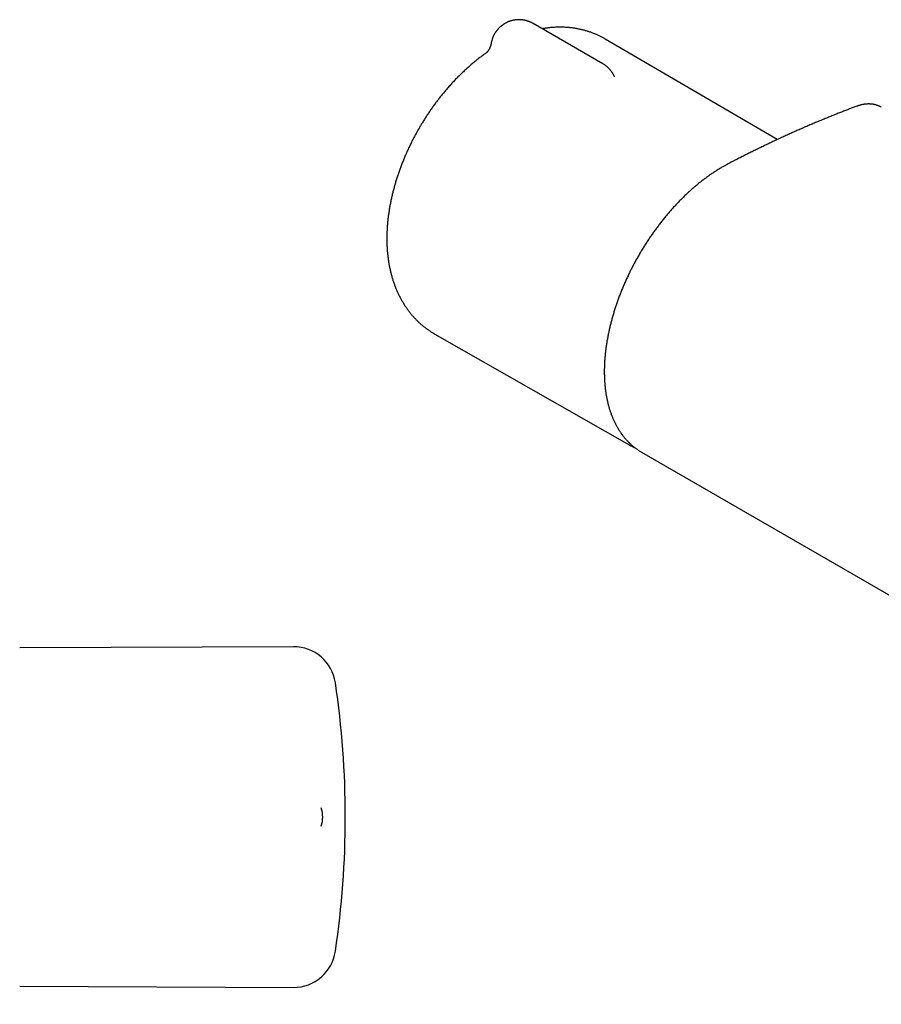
# Model space of a CAD drawing. Header units: millimetres. Extents: x 8 to 680, y 12 to 367.
# Tile 3 of 5: x 396 to 518, y 98 to 238. Entities that reach past the tile are written whole.
import ezdxf

# ---------------------------------------------------------------- set-up
doc = ezdxf.new("R2010")
doc.units = ezdxf.units.MM

msp = doc.modelspace()

# ---------------------------------------------------------------- linework, layer by layer
at = {"color": 7, "linetype": 'Continuous', "lineweight": 30}
for p, q in [((478.79, 231.35), (468.89, 237.06)), ((503.54, 220.58), (479.13, 234.85)), ((480.39, 229.63), (480.4, 229.62)), ((514.83, 225.31), (514.82, 225.31)), ((518.3, 225.18), (518.3, 225.18)), ((518.3, 225.18), (518.3, 225.18)), ((454.96, 192.98), (482.51, 177.27)), ((484.27, 176.24), (620.04, 97.87)), ((484.27, 176.24), (484.28, 176.24)), ((434.89, 148.61), (396.05, 148.44)), ((438.84, 123.15), (438.84, 123.16)), ((396.05, 100.44), (434.89, 100.27))]:
    msp.add_line(p, q, dxfattribs=at)
at = {"color": 7, "linetype": 'Continuous', "lineweight": 30, "flags": 128}
msp.add_lwpolyline([(482.58, 177.23), (482.47, 177.29), (482.45, 177.31)], dxfattribs=at)
at = {"color": 7, "linetype": 'Continuous', "lineweight": 30}
for centre, radius, start, end in [((434.91, 142.61), 6, 8.4268, 90.25), ((312.25, 124.44), 130, 351.5732, 8.4268), ((435.05, 124.44), 4, 341.2609, 18.7464), ((434.91, 106.27), 6, 269.75, 351.5732)]:
    msp.add_arc(centre, radius, start, end, dxfattribs=at)
for points, knots in [([(466.89, 237.6), (466.85, 237.6), (466.79, 237.6), (466.7, 237.59), (466.62, 237.59), (466.53, 237.58), (466.44, 237.57), (466.34, 237.56), (466.24, 237.54), (466.13, 237.52), (466.03, 237.5), (465.92, 237.48), (465.81, 237.45), (465.7, 237.42), (465.59, 237.38), (465.48, 237.34), (465.37, 237.3), (465.27, 237.25), (465.16, 237.2), (465.05, 237.15), (464.95, 237.09), (464.84, 237.03), (464.74, 236.97), (464.64, 236.9), (464.54, 236.83), (464.45, 236.76), (464.35, 236.69), (464.26, 236.61), (464.17, 236.53), (464.08, 236.44), (463.99, 236.35), (463.91, 236.26), (463.83, 236.17), (463.75, 236.08), (463.68, 235.98), (463.61, 235.88), (463.54, 235.78), (463.47, 235.67), (463.41, 235.57), (463.35, 235.46), (463.3, 235.35), (463.24, 235.24), (463.19, 235.12), (463.15, 235.01), (463.11, 234.89), (463.07, 234.77), (463.04, 234.65), (463, 234.54), (462.98, 234.41), (462.96, 234.32), (462.95, 234.26), (462.95, 234.24)], [0, 0, 0, 0, 0.0230988, 0.0322907, 0.0475865, 0.063474, 0.0805333, 0.0983667, 0.1168151, 0.1357506, 0.155082, 0.1747408, 0.1946745, 0.2148421, 0.2352109, 0.255754, 0.2764494, 0.2972784, 0.3182254, 0.3392768, 0.3604209, 0.3816477, 0.4029481, 0.4243145, 0.4457401, 0.4672187, 0.4887451, 0.5103146, 0.531923, 0.5535665, 0.5752419, 0.5969463, 0.618677, 0.6404317, 0.6622083, 0.6840051, 0.7058203, 0.7276525, 0.7495004, 0.7713627, 0.7932386, 0.8151269, 0.837027, 0.858938, 0.8808593, 0.9027904, 0.9247307, 0.9466798, 0.9686373, 0.9906028, 1, 1, 1, 1]), ([(468.89, 237.06), (468.86, 237.08), (468.79, 237.12), (468.67, 237.18), (468.56, 237.23), (468.45, 237.28), (468.34, 237.33), (468.23, 237.37), (468.12, 237.41), (468.01, 237.44), (467.89, 237.47), (467.78, 237.5), (467.67, 237.52), (467.55, 237.54), (467.44, 237.56), (467.33, 237.57), (467.23, 237.58), (467.14, 237.59), (467.05, 237.59), (466.98, 237.6), (466.92, 237.6), (466.89, 237.6)], [0, 0, 0, 0, 0.057999, 0.119773, 0.181879, 0.237857, 0.293807, 0.349716, 0.405573, 0.46136, 0.517053, 0.572613, 0.627977, 0.683036, 0.737584, 0.79117, 0.842596, 0.888808, 0.921807, 0.958496, 1, 1, 1, 1]), ([(479.13, 234.85), (479.13, 234.85), (479.06, 234.89), (478.94, 234.96), (478.75, 235.06), (478.56, 235.16), (478.36, 235.26), (478.17, 235.35), (477.97, 235.44), (477.77, 235.53), (477.57, 235.61), (477.37, 235.69), (477.17, 235.77), (476.96, 235.84), (476.76, 235.91), (476.55, 235.98), (476.34, 236.04), (476.12, 236.1), (475.91, 236.15), (475.7, 236.2), (475.48, 236.25), (475.26, 236.3), (475.04, 236.34), (474.82, 236.37), (474.6, 236.41), (474.38, 236.43), (474.15, 236.46), (473.92, 236.48), (473.7, 236.5), (473.47, 236.51), (473.24, 236.52), (473.01, 236.53), (472.77, 236.53), (472.54, 236.53), (472.3, 236.53), (472.07, 236.52), (471.83, 236.5), (471.59, 236.49), (471.35, 236.47), (471.11, 236.44), (470.87, 236.41), (470.63, 236.38), (470.4, 236.34), (470.26, 236.32), (470.2, 236.31)], [0, 0, 0, 0, 0.001235, 0.024632, 0.048039, 0.071457, 0.094892, 0.118346, 0.141824, 0.165328, 0.188865, 0.212435, 0.236045, 0.259697, 0.283395, 0.307143, 0.330945, 0.354805, 0.378725, 0.402711, 0.426765, 0.450891, 0.475093, 0.499374, 0.523737, 0.548187, 0.572727, 0.597358, 0.622086, 0.646912, 0.671839, 0.696871, 0.722009, 0.747256, 0.772615, 0.798086, 0.823671, 0.849373, 0.875191, 0.901128, 0.927182, 0.953356, 0.979648, 1, 1, 1, 1]), ([(462.95, 234.24), (462.94, 234.22), (462.93, 234.17), (462.92, 234.1), (462.91, 234.05), (462.9, 234.01), (462.89, 233.97), (462.88, 233.95), (462.87, 233.92), (462.87, 233.9), (462.86, 233.89), (462.85, 233.84), (462.83, 233.78), (462.8, 233.71), (462.77, 233.64), (462.75, 233.58), (462.72, 233.54), (462.71, 233.5), (462.69, 233.46), (462.66, 233.42), (462.64, 233.37), (462.61, 233.33), (462.59, 233.29), (462.57, 233.26), (462.55, 233.23), (462.53, 233.21), (462.52, 233.19), (462.51, 233.17), (462.49, 233.15), (462.48, 233.13), (462.46, 233.1), (462.43, 233.07), (462.41, 233.05), (462.39, 233.03), (462.38, 233.02), (462.37, 233), (462.36, 232.99), (462.35, 232.98), (462.34, 232.96), (462.33, 232.95), (462.32, 232.95), (462.31, 232.94), (462.3, 232.93), (462.29, 232.92), (462.28, 232.91), (462.27, 232.9), (462.26, 232.89), (462.25, 232.88), (462.24, 232.87), (462.23, 232.86), (462.22, 232.85), (462.21, 232.85), (462.21, 232.84), (462.2, 232.84), (462.2, 232.83), (462.19, 232.83), (462.19, 232.83), (462.19, 232.83), (462.19, 232.83), (462.19, 232.83), (462.19, 232.83), (462.19, 232.83), (462.19, 232.83), (462.19, 232.83), (462.19, 232.83)], [0, 0, 0, 0, 0.031318, 0.058441, 0.081341, 0.099016, 0.112928, 0.123268, 0.132445, 0.141173, 0.149452, 0.157281, 0.198758, 0.225487, 0.255521, 0.288809, 0.308346, 0.325045, 0.342911, 0.364978, 0.38867, 0.412206, 0.433584, 0.451087, 0.467061, 0.481694, 0.494406, 0.504047, 0.514145, 0.530013, 0.549226, 0.570455, 0.592094, 0.605566, 0.616886, 0.625589, 0.635242, 0.650379, 0.662757, 0.671799, 0.679285, 0.686661, 0.69505, 0.706466, 0.722039, 0.734609, 0.744915, 0.754344, 0.76911, 0.78714, 0.807921, 0.825474, 0.840288, 0.854167, 0.868425, 0.8849, 0.906572, 0.928736, 0.949611, 0.958662, 0.967726, 0.979561, 0.994581, 1, 1, 1, 1]), ([(462.2, 232.84), (462.13, 232.79), (461.99, 232.68), (461.76, 232.52), (461.52, 232.35), (461.29, 232.17), (461.05, 231.99), (460.82, 231.8), (460.59, 231.61), (460.36, 231.42), (460.13, 231.23), (459.9, 231.03), (459.67, 230.83), (459.45, 230.63), (459.22, 230.43), (459, 230.22), (458.78, 230.01), (458.56, 229.79), (458.34, 229.58), (458.12, 229.36), (457.91, 229.14), (457.69, 228.91), (457.48, 228.69), (457.27, 228.46), (457.06, 228.22), (456.85, 227.99), (456.65, 227.76), (456.45, 227.53), (456.26, 227.3), (456.08, 227.07), (455.9, 226.85), (455.72, 226.63), (455.54, 226.41), (455.37, 226.18), (455.2, 225.95), (455.03, 225.73), (454.86, 225.5), (454.69, 225.26), (454.52, 225.03), (454.36, 224.8), (454.2, 224.56), (454.04, 224.33), (453.88, 224.09), (453.73, 223.85), (453.57, 223.61), (453.42, 223.38), (453.28, 223.15), (453.14, 222.92), (453.02, 222.73), (452.92, 222.55), (452.82, 222.38), (452.75, 222.26), (452.71, 222.19)], [0, 0, 0, 0, 0.018531, 0.040154, 0.061778, 0.083399, 0.105019, 0.126635, 0.148249, 0.169858, 0.191465, 0.213068, 0.234668, 0.256265, 0.277861, 0.299455, 0.32105, 0.342646, 0.364244, 0.385847, 0.407455, 0.429073, 0.4507, 0.472342, 0.494, 0.515679, 0.537382, 0.556885, 0.578588, 0.598063, 0.617526, 0.636975, 0.65641, 0.67583, 0.695235, 0.714625, 0.733997, 0.75335, 0.772682, 0.791988, 0.811264, 0.830502, 0.849689, 0.868806, 0.887817, 0.906656, 0.925185, 0.943043, 0.959722, 0.971518, 0.983939, 1, 1, 1, 1]), ([(480.39, 229.63), (480.38, 229.66), (480.34, 229.73), (480.29, 229.83), (480.22, 229.94), (480.16, 230.05), (480.09, 230.15), (480.02, 230.25), (479.94, 230.35), (479.86, 230.45), (479.78, 230.55), (479.69, 230.64), (479.61, 230.73), (479.51, 230.82), (479.42, 230.9), (479.32, 230.98), (479.22, 231.06), (479.12, 231.14), (479.02, 231.21), (478.91, 231.28), (478.83, 231.32), (478.79, 231.35), (478.79, 231.35)], [0, 0, 0, 0, 0.04508, 0.097451, 0.149856, 0.202296, 0.254776, 0.307298, 0.359866, 0.412486, 0.465162, 0.517901, 0.570709, 0.623594, 0.676566, 0.729635, 0.782813, 0.836115, 0.889557, 0.94316, 0.996947, 1, 1, 1, 1]), ([(480.47, 229.49), (480.47, 229.49), (480.47, 229.49), (480.47, 229.49), (480.46, 229.5), (480.46, 229.51), (480.45, 229.52), (480.44, 229.53), (480.44, 229.54), (480.43, 229.55), (480.42, 229.56), (480.42, 229.57), (480.42, 229.57), (480.42, 229.57)], [0, 0, 0, 0, 0.0522965, 0.1837106, 0.3158566, 0.4485357, 0.5782173, 0.7029441, 0.7707249, 0.8368276, 0.916415, 0.9739022, 1, 1, 1, 1]), ([(514.82, 225.31), (514.65, 225.25), (514.3, 225.12), (513.77, 224.92), (513.22, 224.71), (512.64, 224.48), (512.05, 224.25), (511.43, 224), (510.82, 223.75), (510.2, 223.5), (509.58, 223.25), (508.96, 222.99), (508.34, 222.73), (507.72, 222.46), (507.1, 222.19), (506.48, 221.92), (505.86, 221.64), (505.24, 221.36), (504.62, 221.08), (504, 220.8), (503.38, 220.51), (502.76, 220.22), (502.14, 219.92), (501.52, 219.62), (500.9, 219.32), (500.28, 219.02), (499.66, 218.71), (499.04, 218.4), (498.42, 218.09), (497.8, 217.77), (497.28, 217.51), (496.9, 217.31), (496.66, 217.18), (496.46, 217.07), (496.27, 216.97), (496.08, 216.87), (495.89, 216.77), (495.69, 216.65), (495.47, 216.52), (495.25, 216.39), (495.03, 216.25), (494.82, 216.11), (494.6, 215.97), (494.38, 215.83), (494.16, 215.68), (493.94, 215.53), (493.73, 215.37), (493.51, 215.21), (493.29, 215.05), (493.08, 214.89), (492.86, 214.73), (492.65, 214.56), (492.43, 214.39), (492.22, 214.21), (492.01, 214.03), (491.8, 213.86), (491.59, 213.67), (491.38, 213.49), (491.17, 213.3), (490.96, 213.11), (490.76, 212.92), (490.55, 212.73), (490.35, 212.53), (490.14, 212.33), (489.94, 212.13), (489.74, 211.93), (489.54, 211.72), (489.34, 211.51), (489.14, 211.3), (488.94, 211.09), (488.74, 210.87), (488.55, 210.65), (488.35, 210.43), (488.16, 210.21), (487.97, 209.99), (487.78, 209.76), (487.59, 209.53), (487.4, 209.3), (487.22, 209.07), (487.03, 208.83), (486.85, 208.6), (486.67, 208.36), (486.49, 208.11), (486.31, 207.87), (486.13, 207.63), (485.95, 207.38), (485.78, 207.13), (485.61, 206.89), (485.43, 206.64), (485.27, 206.38), (485.1, 206.13), (484.93, 205.88), (484.77, 205.62), (484.61, 205.37), (484.45, 205.11), (484.29, 204.85), (484.14, 204.59), (483.99, 204.33), (483.83, 204.07), (483.69, 203.81), (483.54, 203.54), (483.39, 203.28), (483.25, 203.01), (483.11, 202.75), (482.97, 202.48), (482.83, 202.21), (482.69, 201.94), (482.56, 201.66), (482.43, 201.39), (482.3, 201.11), (482.17, 200.84), (482.05, 200.57), (481.92, 200.29), (481.8, 200.01), (481.68, 199.73), (481.57, 199.46), (481.45, 199.18), (481.34, 198.9), (481.23, 198.63), (481.13, 198.35), (481.03, 198.07), (480.93, 197.8), (480.83, 197.52), (480.73, 197.24), (480.64, 196.96), (480.55, 196.69), (480.46, 196.41), (480.37, 196.13), (480.29, 195.85), (480.2, 195.57), (480.13, 195.3), (480.05, 195.02), (479.98, 194.74), (479.9, 194.46), (479.84, 194.19), (479.77, 193.91), (479.71, 193.64), (479.65, 193.36), (479.59, 193.09), (479.53, 192.81), (479.48, 192.54), (479.43, 192.27), (479.38, 192), (479.34, 191.73), (479.3, 191.45), (479.26, 191.18), (479.22, 190.92), (479.19, 190.65), (479.16, 190.38), (479.13, 190.12), (479.1, 189.85), (479.08, 189.59), (479.06, 189.32), (479.04, 189.06), (479.03, 188.8), (479.02, 188.54), (479.01, 188.28), (479, 188.03), (479, 187.78), (479, 187.52), (479, 187.27), (479.01, 187.02), (479.02, 186.78), (479.03, 186.53), (479.04, 186.29), (479.06, 186.04), (479.08, 185.8), (479.1, 185.56), (479.13, 185.32), (479.16, 185.09), (479.19, 184.85), (479.22, 184.62), (479.26, 184.39), (479.3, 184.16), (479.34, 183.93), (479.39, 183.7), (479.43, 183.48), (479.48, 183.26), (479.54, 183.04), (479.59, 182.82), (479.65, 182.61), (479.71, 182.4), (479.78, 182.19), (479.85, 181.99), (479.92, 181.78), (479.99, 181.58), (480.07, 181.38), (480.14, 181.19), (480.22, 180.99), (480.31, 180.8), (480.4, 180.61), (480.48, 180.43), (480.58, 180.24), (480.67, 180.06), (480.77, 179.88), (480.87, 179.71), (480.97, 179.54), (481.07, 179.37), (481.18, 179.2), (481.29, 179.04), (481.4, 178.88), (481.52, 178.72), (481.63, 178.57), (481.75, 178.42), (481.87, 178.27), (481.99, 178.13), (482.12, 177.98), (482.25, 177.85), (482.38, 177.71), (482.51, 177.58), (482.65, 177.45), (482.78, 177.32), (482.92, 177.2), (483.07, 177.08), (483.21, 176.96), (483.36, 176.85), (483.5, 176.74), (483.65, 176.63), (483.8, 176.53), (483.96, 176.43), (484.07, 176.36), (484.12, 176.33), (484.12, 176.33)], [0, 0, 0, 0, 0.009061, 0.018057, 0.027777, 0.037342, 0.047979, 0.05862, 0.069266, 0.079919, 0.090572, 0.101225, 0.11188, 0.122536, 0.133194, 0.143854, 0.154524, 0.165184, 0.175836, 0.186482, 0.197122, 0.207755, 0.218382, 0.229004, 0.23962, 0.250232, 0.260839, 0.271442, 0.282041, 0.292636, 0.303204, 0.308474, 0.312204, 0.31564, 0.318796, 0.321741, 0.324873, 0.328472, 0.332156, 0.335841, 0.339527, 0.343215, 0.346905, 0.350599, 0.354298, 0.358001, 0.361711, 0.365429, 0.369138, 0.372843, 0.376543, 0.38024, 0.383935, 0.387629, 0.391323, 0.395017, 0.398712, 0.40241, 0.406054, 0.409742, 0.413428, 0.417103, 0.420761, 0.424439, 0.428115, 0.431792, 0.43547, 0.439149, 0.442831, 0.446509, 0.450184, 0.453858, 0.45753, 0.461203, 0.464877, 0.468552, 0.47223, 0.475911, 0.479597, 0.483287, 0.486981, 0.490678, 0.494376, 0.498073, 0.501769, 0.505461, 0.509149, 0.512831, 0.516502, 0.520186, 0.523864, 0.527535, 0.531201, 0.534862, 0.53852, 0.542176, 0.54583, 0.549483, 0.553136, 0.55679, 0.560446, 0.564103, 0.567764, 0.571429, 0.575099, 0.578775, 0.582458, 0.586148, 0.589848, 0.59355, 0.597223, 0.600909, 0.604602, 0.6083, 0.612, 0.615698, 0.61939, 0.623072, 0.626742, 0.630398, 0.634051, 0.63772, 0.641388, 0.645056, 0.648725, 0.652396, 0.656069, 0.659746, 0.663426, 0.667113, 0.670804, 0.674489, 0.678175, 0.681861, 0.685548, 0.689234, 0.69292, 0.696606, 0.700291, 0.703975, 0.707637, 0.711337, 0.715035, 0.71873, 0.722423, 0.726116, 0.72981, 0.733504, 0.7372, 0.740899, 0.744602, 0.748313, 0.752018, 0.755718, 0.759413, 0.763104, 0.766791, 0.770477, 0.774161, 0.777845, 0.781531, 0.785194, 0.788846, 0.792516, 0.796201, 0.799896, 0.8036, 0.807308, 0.811017, 0.814722, 0.818418, 0.822024, 0.825763, 0.829491, 0.833209, 0.836919, 0.840621, 0.844315, 0.848003, 0.851685, 0.855362, 0.859035, 0.862703, 0.866369, 0.870032, 0.873693, 0.877354, 0.881014, 0.884674, 0.888336, 0.891999, 0.895663, 0.899324, 0.902985, 0.906635, 0.910274, 0.913904, 0.917524, 0.921137, 0.924741, 0.928339, 0.931932, 0.935519, 0.939102, 0.942683, 0.946261, 0.949837, 0.953414, 0.956991, 0.960569, 0.96415, 0.967734, 0.971324, 0.974914, 0.978452, 0.981999, 0.985553, 0.989111, 0.992667, 0.996219, 0.999762, 1, 1, 1, 1]), ([(518.28, 225.19), (518.26, 225.2), (518.22, 225.23), (518.13, 225.27), (518.03, 225.32), (517.93, 225.36), (517.82, 225.41), (517.71, 225.44), (517.61, 225.48), (517.49, 225.51), (517.38, 225.54), (517.27, 225.56), (517.15, 225.59), (517.04, 225.6), (516.92, 225.62), (516.8, 225.63), (516.68, 225.63), (516.56, 225.64), (516.43, 225.64), (516.31, 225.63), (516.19, 225.62), (516.06, 225.61), (515.93, 225.6), (515.8, 225.58), (515.68, 225.55), (515.55, 225.53), (515.42, 225.5), (515.28, 225.46), (515.15, 225.42), (515.03, 225.38), (514.92, 225.35), (514.85, 225.32), (514.83, 225.31)], [0, 0, 0, 0, 0.0167415, 0.0496147, 0.0824637, 0.1153185, 0.1482125, 0.1811836, 0.2142696, 0.247508, 0.2809362, 0.3145911, 0.3485159, 0.3824725, 0.4164653, 0.4505622, 0.4847819, 0.5191421, 0.5536588, 0.5883465, 0.623218, 0.6582846, 0.6935559, 0.7290398, 0.7647426, 0.800669, 0.8368271, 0.8727455, 0.9091951, 0.9456333, 0.9766487, 1, 1, 1, 1]), ([(452.71, 222.19), (452.66, 222.1), (452.58, 221.97), (452.48, 221.78), (452.39, 221.62), (452.28, 221.42), (452.17, 221.22), (452.05, 221), (451.93, 220.78), (451.82, 220.55), (451.7, 220.31), (451.58, 220.08), (451.46, 219.83), (451.34, 219.58), (451.22, 219.34), (451.1, 219.08), (450.99, 218.83), (450.87, 218.57), (450.76, 218.31), (450.65, 218.05), (450.54, 217.79), (450.44, 217.53), (450.33, 217.26), (450.23, 217), (450.13, 216.73), (450.03, 216.46), (449.93, 216.19), (449.83, 215.92), (449.74, 215.65), (449.65, 215.38), (449.56, 215.11), (449.48, 214.84), (449.39, 214.56), (449.31, 214.29), (449.23, 214.02), (449.16, 213.74), (449.09, 213.46), (449.01, 213.19), (448.95, 212.91), (448.88, 212.64), (448.82, 212.36), (448.76, 212.08), (448.7, 211.81), (448.64, 211.53), (448.59, 211.25), (448.54, 210.98), (448.49, 210.7), (448.45, 210.42), (448.41, 210.15), (448.37, 209.87), (448.34, 209.59), (448.3, 209.32), (448.27, 209.04), (448.25, 208.77), (448.22, 208.49), (448.2, 208.22), (448.18, 207.94), (448.17, 207.67), (448.16, 207.4), (448.15, 207.13), (448.14, 206.85), (448.14, 206.58), (448.14, 206.31), (448.15, 206.05), (448.15, 205.78), (448.16, 205.51), (448.18, 205.25), (448.19, 204.98), (448.21, 204.72), (448.24, 204.46), (448.26, 204.2), (448.29, 203.94), (448.33, 203.68), (448.36, 203.42), (448.4, 203.17), (448.45, 202.92), (448.49, 202.66), (448.54, 202.42), (448.59, 202.17), (448.65, 201.92), (448.71, 201.68), (448.77, 201.44), (448.84, 201.2), (448.9, 200.96), (448.98, 200.73), (449.05, 200.49), (449.13, 200.26), (449.21, 200.03), (449.29, 199.81), (449.38, 199.58), (449.47, 199.36), (449.56, 199.15), (449.66, 198.93), (449.76, 198.72), (449.86, 198.51), (449.96, 198.3), (450.07, 198.09), (450.18, 197.89), (450.29, 197.69), (450.41, 197.49), (450.53, 197.3), (450.65, 197.1), (450.77, 196.92), (450.9, 196.73), (451.03, 196.55), (451.16, 196.36), (451.3, 196.19), (451.43, 196.01), (451.57, 195.84), (451.71, 195.67), (451.86, 195.5), (452.01, 195.34), (452.16, 195.18), (452.31, 195.02), (452.46, 194.87), (452.62, 194.72), (452.78, 194.57), (452.94, 194.43), (453.1, 194.28), (453.27, 194.14), (453.44, 194.01), (453.61, 193.88), (453.78, 193.75), (453.96, 193.62), (454.13, 193.5), (454.31, 193.38), (454.49, 193.26), (454.68, 193.15), (454.83, 193.05), (454.93, 193), (454.96, 192.98)], [0, 0, 0, 0, 0.008701, 0.012195, 0.018001, 0.024028, 0.030494, 0.037246, 0.04422, 0.051369, 0.058656, 0.066056, 0.073549, 0.08112, 0.088758, 0.096453, 0.104198, 0.111987, 0.119815, 0.127678, 0.135572, 0.143495, 0.151444, 0.159418, 0.167413, 0.17543, 0.183466, 0.191521, 0.199592, 0.207681, 0.215785, 0.223904, 0.232038, 0.240186, 0.248347, 0.256521, 0.264708, 0.272907, 0.281118, 0.289341, 0.297575, 0.30582, 0.314076, 0.322342, 0.330618, 0.338904, 0.347199, 0.355504, 0.363817, 0.372139, 0.380469, 0.388807, 0.397152, 0.405503, 0.413861, 0.422225, 0.430593, 0.438966, 0.447343, 0.455723, 0.464105, 0.472488, 0.480871, 0.489254, 0.497634, 0.506013, 0.514387, 0.522756, 0.53112, 0.539476, 0.547824, 0.556162, 0.564488, 0.572803, 0.581104, 0.589391, 0.597661, 0.605914, 0.614148, 0.622363, 0.630557, 0.638729, 0.646879, 0.655004, 0.663105, 0.671181, 0.679231, 0.687253, 0.695249, 0.703217, 0.711157, 0.719068, 0.726952, 0.734806, 0.742633, 0.75043, 0.7582, 0.765942, 0.773656, 0.781344, 0.789004, 0.796638, 0.804247, 0.811832, 0.819392, 0.826928, 0.834442, 0.841935, 0.849406, 0.856858, 0.864291, 0.871706, 0.879103, 0.886485, 0.893852, 0.901205, 0.908545, 0.915873, 0.923191, 0.930499, 0.937799, 0.945091, 0.952377, 0.959659, 0.966936, 0.97421, 0.981483, 0.988755, 0.996028, 1, 1, 1, 1]), ([(482.59, 177.23), (482.59, 177.23), (482.64, 177.2), (482.75, 177.14), (482.91, 177.06), (483.07, 176.98), (483.22, 176.91), (483.31, 176.87), (483.35, 176.85)], [0, 0, 0, 0, 0.003916, 0.213463, 0.423178, 0.633073, 0.84316, 1, 1, 1, 1]), ([(484.14, 176.32), (484.18, 176.29), (484.23, 176.27), (484.27, 176.24), (484.27, 176.24)], [0, 0, 0, 0, 0.974692, 1, 1, 1, 1])]:
    msp.add_open_spline(points, degree=3, knots=knots, dxfattribs=at)

doc.saveas('drawing.dxf')
